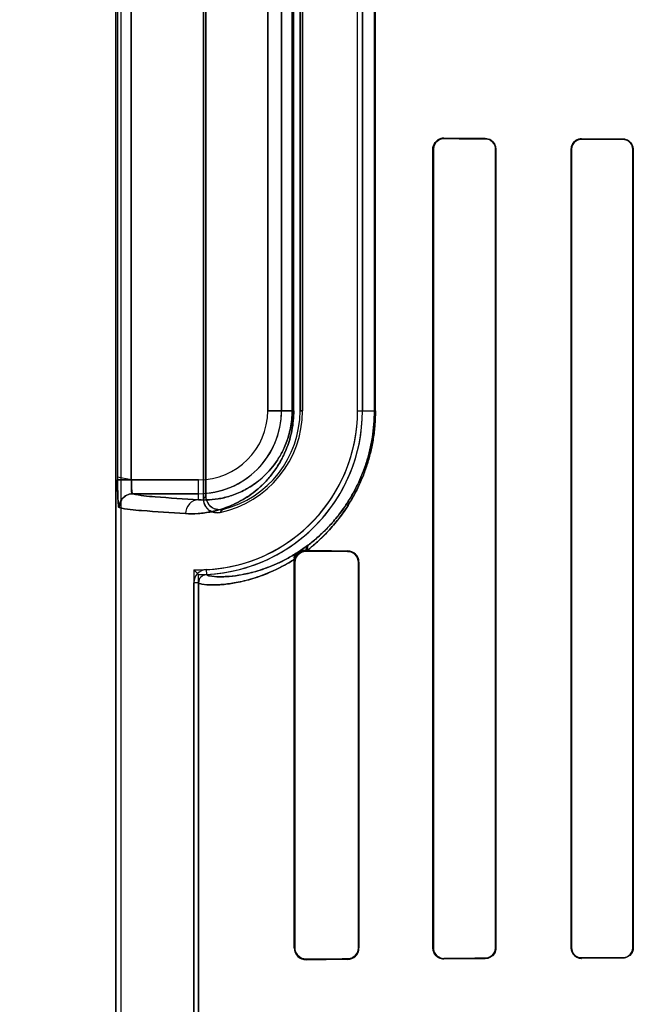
# Model space of a CAD drawing. Header units: millimetres. Extents: x 0 to 297, y 0 to 210.
# Tile 135 of 256: x 55.989 to 56.148, y 158.271 to 158.521. Entities that reach past the tile are written whole.
import ezdxf

# ---------------------------------------------------------------- set-up
doc = ezdxf.new("R2010")
doc.units = ezdxf.units.MM
doc.header["$LTSCALE"] = 16.335
doc.layers.get('0').update_dxf_attribs({"linetype": 'CONTINUOUS'})
for name, color, linetype in [('AXES_REF', 7, 'CONTINUOUS'), ('INTFCLR_1', 7, 'CONTINUOUS'), ('INTFCLR_72935', 7, 'CONTINUOUS')]:
    doc.layers.add(name, color=color, linetype=linetype)

msp = doc.modelspace()

# ---------------------------------------------------------------- linework, layer by layer
at = {"color": 7, "linetype": 'Continuous'}
for radius in [6.787079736, 6.7865, 6.743039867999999]:
    msp.add_circle((57.4637311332, 154.7114782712), radius, dxfattribs=at)
for radius, start, end in [(6.72, 278.2771290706, 261.7228709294), (6.874, 143.2753922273, 36.7246077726)]:
    msp.add_arc((57.4637311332, 154.7114782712), radius, start, end, dxfattribs=at)
at = {"layer": 'AXES_REF', "color": 9, "linetype": 'Continuous'}
for radius in [6.191158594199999, 4.150003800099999]:
    msp.add_circle((57.4637311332, 154.7114782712), radius, dxfattribs=at)
at = {"layer": 'AXES_REF', "color": 7, "linetype": 'Continuous'}
msp.add_arc((57.4637311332, 154.7114782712), 6.874, 143.2753924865, 270, dxfattribs=at)
at = {"layer": 'INTFCLR_1', "color": 6, "linetype": 'Continuous'}
for p, q in [((56.013449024, 159.0304683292), (56.013449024, 157.1614683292)), ((56.0146833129, 159.0304801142), (56.0146833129, 157.1614683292)), ((56.0356833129, 158.6118924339), (56.0356833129, 158.3990442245)), ((56.0362957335, 158.399812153), (56.0362957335, 158.6111245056)), ((56.060238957, 158.5894683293), (56.060238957, 158.4214683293)), ((56.0608513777, 158.4214683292), (56.0608513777, 158.5894683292)), ((56.07485137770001, 158.4214683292), (56.07485137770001, 158.5894683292)), ((56.0760856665, 158.5894683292), (56.0760856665, 158.4214683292)), ((56.0939829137, 158.2849683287), (56.0939829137, 158.4879683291)), ((56.0941098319, 158.2849683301), (56.0941098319, 158.4879683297)), ((56.1098943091, 158.4879683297), (56.1098943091, 158.2849683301)), ((56.1100090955, 158.4879683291), (56.1100090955, 158.2849683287)), ((56.1291417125, 158.2849683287), (56.1291417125, 158.4879683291)), ((56.1292477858, 158.2849683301), (56.1292477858, 158.4879683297)), ((56.14477277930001, 158.4879683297), (56.14477277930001, 158.2849683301)), ((56.1448722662, 158.4879683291), (56.1448722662, 158.2849683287)), ((56.062016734, 158.3859825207), (56.0617854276, 158.3859844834)), ((56.0587425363, 158.3829683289), (56.0588456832, 158.383750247)), ((56.0587425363, 158.2849683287), (56.0587425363, 158.3829683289)), ((56.0589199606, 158.2849683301), (56.0589199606, 158.3829683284)), ((56.0750550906, 158.3829683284), (56.0750550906, 158.2849683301)), ((56.075200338, 158.3829683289), (56.075200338, 158.2849683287)), ((56.0332147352, 157.534154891), (56.0332147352, 158.3777818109)), ((56.034449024, 158.3777818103), (56.034449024, 157.5341548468))]:
    msp.add_line(p, q, dxfattribs=at)
at = {"layer": 'INTFCLR_1', "color": 9, "linetype": 'Continuous'}
for p, q in [((56.0138531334, 158.6070288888), (56.0138531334, 158.4039077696)), ((56.01734947, 158.4039077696), (56.01734947, 158.6070288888)), ((56.0520095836, 158.4214683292), (56.0520095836, 158.5894683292)), ((56.0555090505, 158.5894683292), (56.0555090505, 158.4214683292)), ((56.0582182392, 158.5894683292), (56.0582182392, 158.4214683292)), ((56.0586272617, 158.4214683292), (56.0586272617, 158.5894683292)), ((56.0791317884, 158.5894683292), (56.0791317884, 158.4214683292)), ((56.0793899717, 158.4214683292), (56.0793899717, 158.5894683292)), ((56.0967854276, 158.4907561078), (56.0967854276, 158.490631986)), ((56.1072854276, 158.4905876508), (56.1072854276, 158.4907045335)), ((56.1317854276, 158.4906019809), (56.1317854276, 158.4904973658)), ((56.1422854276, 158.4904633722), (56.1422854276, 158.4905640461)), ((56.0941098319, 158.4879683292), (56.0939829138, 158.4879683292)), ((56.1100090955, 158.4879683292), (56.1098943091, 158.4879683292)), ((56.1292477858, 158.4879683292), (56.1291417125, 158.4879683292)), ((56.1448722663, 158.4879683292), (56.1447727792, 158.4879683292)), ((56.0520095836, 158.4214683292), (56.0586272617, 158.4214683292)), ((56.060238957, 158.4214683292), (56.0608513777, 158.4214683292)), ((56.07485137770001, 158.4214683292), (56.0793899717, 158.4214683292)), ((56.01734947, 158.4039077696), (56.034449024, 158.4039077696)), ((56.034449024, 158.3988371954), (56.034449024, 158.4039077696)), ((56.034449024, 158.4004083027), (56.01772647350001, 158.4004083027)), ((56.0617854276, 158.3859844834), (56.0617854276, 158.3858153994)), ((56.0722854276, 158.3857532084), (56.0722854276, 158.3859033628)), ((56.0589199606, 158.3829683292), (56.0587425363, 158.3829683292)), ((56.075200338, 158.3829683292), (56.0750550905, 158.3829683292)), ((56.0363888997, 158.3811125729), (56.0364481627, 158.3798797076)), ((56.034449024, 158.3777819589), (56.0332147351, 158.3777819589)), ((56.0587425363, 158.2849683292), (56.0589199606, 158.2849683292)), ((56.0750550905, 158.2849683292), (56.075200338, 158.2849683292)), ((56.0939829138, 158.2849683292), (56.0941098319, 158.2849683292)), ((56.1098943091, 158.2849683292), (56.1100090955, 158.2849683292)), ((56.1291417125, 158.2849683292), (56.1292477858, 158.2849683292)), ((56.1447727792, 158.2849683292), (56.1448722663, 158.2849683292)), ((56.0617854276, 158.282121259), (56.0617854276, 158.281952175)), ((56.0722854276, 158.2820332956), (56.0722854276, 158.2821834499)), ((56.0967854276, 158.2823046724), (56.0967854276, 158.2821805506)), ((56.1072854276, 158.2822321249), (56.1072854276, 158.2823490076)), ((56.1317854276, 158.2824392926), (56.1317854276, 158.2823346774)), ((56.1422854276, 158.2823726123), (56.1422854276, 158.2824732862))]:
    msp.add_line(p, q, dxfattribs=at)
at = {"layer": 'INTFCLR_1', "color": 7, "linetype": 'Continuous'}
for p, q in [((56.01734947, 158.4039077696), (56.0138516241, 158.4045840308)), ((56.0138531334, 158.4039077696), (56.01734947, 158.4039077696)), ((56.0623883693, 158.3874217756), (56.0594678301, 158.3853871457)), ((56.0617854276, 158.3859844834), (56.0609904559, 158.385884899))]:
    msp.add_line(p, q, dxfattribs=at)
for points in [[(56.0609288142, 158.3856891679), (56.0610130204, 158.3857136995), (56.0610998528, 158.3857360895), (56.0611892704, 158.3857561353), (56.06128088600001, 158.3857735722), (56.0613749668, 158.3857882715), (56.06147245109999, 158.3858001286), (56.0615735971, 158.3858088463), (56.0616779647, 158.3858140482), (56.0617854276, 158.3858153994)], [(56.0617854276, 158.282121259), (56.06167803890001, 158.2821226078), (56.0615736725, 158.2821278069), (56.0614724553, 158.2821365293), (56.0613747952, 158.2821484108), (56.0612804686, 158.2821631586), (56.0611886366, 158.2821806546), (56.0610990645, 158.2822007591), (56.0610121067, 158.2822232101), (56.06092780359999, 158.2822478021)], [(56.130913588, 158.2824796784), (56.1310032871, 158.2824504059), (56.1310949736, 158.282424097), (56.13118855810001, 158.2824008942), (56.1312838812, 158.2823809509), (56.1313808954, 158.2823643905), (56.1314796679, 158.2823513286), (56.1315801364, 158.282341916), (56.131682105, 158.2823363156), (56.1317854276, 158.2823346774)]]:
    msp.add_lwpolyline(points, dxfattribs=at)
at = {"layer": 'INTFCLR_1', "color": 9, "linetype": 'Continuous'}
for centre, radius, start, end in [((56.034449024, 158.4214683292), 0.0210600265, 269.9999999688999, 360), ((56.034449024, 158.4214683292), 0.0175605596, 270.0000000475, 359.9999997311), ((55.9907796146, 158.4354829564), 0.0578283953, 320.9411467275, 321.9143403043), ((55.9905576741, 158.4415692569), 0.0674070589, 317.0401802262, 317.955947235), ((56.0203506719, 158.4422050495), 0.0690534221, 307.5006664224, 307.7387575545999)]:
    msp.add_arc(centre, radius, start, end, dxfattribs=at)
at = {"layer": 'INTFCLR_1', "color": 6, "linetype": 'Continuous'}
for centre, radius, start, end in [((56.034449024, 158.4214683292), 0.0404023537, 272.7519890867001, 359.9999983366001), ((56.034449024, 158.4214683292), 0.0416366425, 272.7520534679, 360), ((56.034449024, 158.4214683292), 0.0264023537, 281.8889179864, 359.9999974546), ((56.034449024, 158.4214683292), 0.025789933, 283.8352360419, 2.365e-07), ((56.0722649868, 158.3829680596), 0.002935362, 0.005255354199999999, 89.60101138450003), ((56.0365492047, 158.3777819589), 0.0033344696, 92.75634395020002, 180.0000206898), ((56.0365492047, 158.3777819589), 0.0021001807, 92.75634638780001, 180), ((56.0617592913, 158.2849688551), 0.0030167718, 180.0099971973, 270.4963931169), ((56.0722649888, 158.2849685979), 0.0029353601, 270.3989490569, 359.9947460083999)]:
    msp.add_arc(centre, radius, start, end, dxfattribs=at)
for centre, major_axis, ratio, start_param, end_param in [((56.3995354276, 158.4914683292), (0.3650864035, 0), 0.0034906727, -2.5485709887, -2.4989177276), ((56.3995354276, 158.4914683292), (0.3860864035, 0), 0.0034906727, -2.4721230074, -2.4294368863), ((56.3995354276, 158.4914683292), (0.3650864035, 0), 0.0034906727, -2.3940887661, -2.3526946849), ((56.3995354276, 158.4914683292), (0.3860864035, 0), 0.0034906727, -2.3371288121, -2.3000343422), ((56.3995354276, 158.3864683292), (0.3860864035, 0), 0.0034906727, -2.6358278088, -2.5822577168), ((56.3995354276, 158.3864683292), (0.3650864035, 0), 0.0034906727, -2.7504916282, -2.682292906), ((56.3995354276, 158.2814683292), (0.3860864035, 0), 0.0034906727, 2.5822577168, 2.6358278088), ((56.3995354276, 158.2814683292), (0.3650864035, 0), 0.0034906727, 2.682292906, 2.752156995), ((56.3995354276, 158.2814683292), (0.3860864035, 0), 0.0034906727, 2.4294368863, 2.4721230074), ((56.3995354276, 158.2814683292), (0.3650864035, 0), 0.0034906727, 2.4989177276, 2.5485709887), ((56.3995354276, 158.2814683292), (0.3860864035, 0), 0.0034906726, 2.3000343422, 2.3371288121), ((56.3995354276, 158.2814683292), (0.3650864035, 0), 0.0034906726, 2.3526946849, 2.3940887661)]:
    msp.add_ellipse(centre, major_axis=major_axis, ratio=ratio, start_param=start_param, end_param=end_param, dxfattribs=at)
for points, knots in [([(56.0939829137, 158.4879683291), (56.0939829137, 158.4884500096), (56.0943342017, 158.4898884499), (56.0958525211, 158.490760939), (56.0967854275, 158.4907561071)], [0, 0, 0, 0, 0.3405065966, 1, 1, 1, 1]), ([(56.0941098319, 158.4879683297), (56.0941098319, 158.488455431), (56.0944714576, 158.4898354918), (56.0959188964, 158.4906358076), (56.0967854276, 158.4906319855)], [0, 0, 0, 0, 0.3598452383, 1, 1, 1, 1]), ([(56.1072854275, 158.490704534), (56.1077899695, 158.4907021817), (56.109199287, 158.4903214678), (56.1100090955, 158.4888474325), (56.1100090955, 158.4879683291)], [0, 0, 0, 0, 0.3646494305, 1, 1, 1, 1]), ([(56.1072854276, 158.490587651), (56.10774995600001, 158.4905857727), (56.1090955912, 158.4902400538), (56.1098943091, 158.4888270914), (56.1098943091, 158.4879683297)], [0, 0, 0, 0, 0.3510423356, 1, 1, 1, 1]), ([(56.1291417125, 158.4879683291), (56.1291417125, 158.4884722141), (56.129521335, 158.4898413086), (56.1309494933, 158.4906051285), (56.1317854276, 158.4906019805)], [0, 0, 0, 0, 0.3760826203, 1, 1, 1, 1]), ([(56.1292477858, 158.4879683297), (56.1292477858, 158.4884740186), (56.12963404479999, 158.489793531), (56.1310030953, 158.4904999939), (56.1317854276, 158.4904973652)], [0, 0, 0, 0, 0.3926077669, 1, 1, 1, 1]), ([(56.1422854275, 158.4905640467), (56.1428049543, 158.4905622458), (56.1441519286, 158.4901607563), (56.1448722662, 158.4887654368), (56.1448722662, 158.4879683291)], [0, 0, 0, 0, 0.3945884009, 1, 1, 1, 1]), ([(56.1422854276, 158.4904633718), (56.1428040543, 158.4904617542), (56.14410362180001, 158.4900568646), (56.14477277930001, 158.4887168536), (56.14477277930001, 158.4879683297)], [0, 0, 0, 0, 0.4092869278, 1, 1, 1, 1]), ([(56.01772647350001, 158.4004083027), (56.0172493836, 158.4004730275), (56.0175396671, 158.4023083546), (56.0173451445, 158.4032104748), (56.01734947, 158.4039077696)], [0, 0, 0, 0, 0.4084435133, 1, 1, 1, 1]), ([(56.0142335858, 158.3969088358), (56.0142343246, 158.397574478), (56.0145863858, 158.3987463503), (56.0158911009, 158.4000540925), (56.0170618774, 158.4004075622), (56.01772647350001, 158.4004083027)], [0, 0, 0, 0, 0.3682330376, 0.6323456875, 1, 1, 1, 1]), ([(56.0356833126, 158.3990442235), (56.0356833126, 158.3984839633), (56.0359650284, 158.3973454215), (56.03735233, 158.3957670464), (56.0389963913, 158.3954445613), (56.03988830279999, 158.3956323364)], [0, 0, 0, 0, 0.2757362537, 0.5514164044, 1, 1, 1, 1]), ([(56.0406161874, 158.3964266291), (56.0400612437, 158.3962899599), (56.0388672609, 158.3962966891), (56.03697916, 158.3973087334), (56.0362957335, 158.3988813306), (56.0362957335, 158.399812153)], [0, 0, 0, 0, 0.2761837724, 0.5501894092, 1, 1, 1, 1]), ([(56.0722854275, 158.3857532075), (56.0728269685, 158.3857501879), (56.0742664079, 158.3853336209), (56.0750550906, 158.3838366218), (56.0750550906, 158.3829683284)], [0, 0, 0, 0, 0.3841203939, 1, 1, 1, 1]), ([(56.0750550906, 158.2849683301), (56.0750550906, 158.2844925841), (56.07471075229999, 158.2830658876), (56.07321359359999, 158.2821886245), (56.0722854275, 158.2821834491)], [0, 0, 0, 0, 0.338868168, 1, 1, 1, 1]), ([(56.0967854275, 158.2821805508), (56.0962457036, 158.2821777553), (56.0947917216, 158.2825785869), (56.0939829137, 158.2840881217), (56.0939829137, 158.2849683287)], [0, 0, 0, 0, 0.3801089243, 1, 1, 1, 1]), ([(56.0941098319, 158.2849683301), (56.0941098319, 158.284481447), (56.0944712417, 158.2831014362), (56.0959186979, 158.2823008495), (56.0967854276, 158.2823046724)], [0, 0, 0, 0, 0.3596893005, 1, 1, 1, 1]), ([(56.1098943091, 158.2849683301), (56.1098943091, 158.2844735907), (56.1095243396, 158.2831196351), (56.1081166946, 158.2823523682), (56.1072854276, 158.282349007)], [0, 0, 0, 0, 0.3731029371, 1, 1, 1, 1]), ([(56.1100090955, 158.2849683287), (56.1100090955, 158.2844719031), (56.1096427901, 158.2830626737), (56.1081719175, 158.2822362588), (56.1072854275, 158.2822321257)], [0, 0, 0, 0, 0.3589677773, 1, 1, 1, 1]), ([(56.1317854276, 158.2824392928), (56.1312781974, 158.2824375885), (56.1299576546, 158.2828220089), (56.1292477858, 158.2841875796), (56.1292477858, 158.2849683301)], [0, 0, 0, 0, 0.3938195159, 1, 1, 1, 1]), ([(56.1448722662, 158.2849683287), (56.1448722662, 158.2844503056), (56.144477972, 158.2831016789), (56.1430840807, 158.2823753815), (56.1422854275, 158.2823726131)], [0, 0, 0, 0, 0.3934309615, 1, 1, 1, 1]), ([(56.14477277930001, 158.2849683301), (56.14477277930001, 158.2844587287), (56.1443803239, 158.2831604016), (56.1430422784, 158.2824756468), (56.1422854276, 158.2824732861)], [0, 0, 0, 0, 0.4023838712, 1, 1, 1, 1])]:
    msp.add_open_spline(points, degree=3, knots=knots, dxfattribs=at)
at = {"layer": 'INTFCLR_1', "color": 9, "linetype": 'Continuous'}
for points, knots in [([(56.0586272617, 158.4214683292), (56.0586272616, 158.4206190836), (56.058545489, 158.4189430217), (56.0581906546, 158.4165120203), (56.0576415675, 158.4142385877), (56.0569443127, 158.4121597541), (56.0561390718, 158.4102791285), (56.0552584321, 158.4085865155), (56.05432425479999, 158.4070627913), (56.0530668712, 158.4052866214), (56.05143645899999, 158.4033762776), (56.0493912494, 158.4014597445), (56.0473494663, 158.3999034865), (56.044752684, 158.3982842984), (56.0415819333, 158.3968253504), (56.0384156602, 158.3959266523), (56.0360208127, 158.3955176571), (56.0338083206, 158.3952909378), (56.0321717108, 158.3952790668), (56.0311091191, 158.3953377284)], [0, 0, 0, 0, 0.0600375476, 0.1184073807, 0.1734336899, 0.2251567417, 0.2732358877, 0.317912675, 0.3599266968, 0.3994875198, 0.4716710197, 0.5370331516, 0.5972817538, 0.6528632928, 0.7531314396, 0.8428522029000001, 0.8846845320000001, 0.924765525, 1, 1, 1, 1]), ([(56.0582182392, 158.4214683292), (56.0582182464, 158.4207280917), (56.0581472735, 158.4192672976), (56.0578393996, 158.4171488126), (56.0573629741, 158.4151680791), (56.0567582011, 158.4133576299), (56.0560597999, 158.4117203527), (56.0552960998, 158.4102472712), (56.0544861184, 158.4089218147), (56.05339650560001, 158.40737836), (56.0519843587, 158.40572), (56.0502136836, 158.404058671), (56.04844672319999, 158.4027122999), (56.0462028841, 158.4013157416), (56.04346500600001, 158.4000631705), (56.0407336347, 158.3992998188), (56.03867047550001, 158.3989595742), (56.0367676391, 158.398777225), (56.0353612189, 158.398778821), (56.034449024, 158.3988371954)], [0, 0, 0, 0, 0.0604339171, 0.1191792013, 0.1745255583, 0.2265330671, 0.274833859, 0.3197007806, 0.3618819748, 0.401549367, 0.4738586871, 0.539260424, 0.5994174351, 0.6549168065, 0.7547846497, 0.8440250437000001, 0.8855731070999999, 0.9253749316, 1, 1, 1, 1]), ([(56.0793899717, 158.4214683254), (56.0793899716, 158.4202778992), (56.0792964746, 158.4179211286), (56.0789509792, 158.4150110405), (56.0785493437, 158.4127532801), (56.0780837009, 158.4106066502), (56.0775167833, 158.4085402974), (56.07685932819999, 158.4065605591), (56.0761760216, 158.4047147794), (56.0749237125, 158.4017771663), (56.0732659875, 158.3986908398), (56.0714617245, 158.3959252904), (56.06971524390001, 158.3935316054), (56.0678966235, 158.3913847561), (56.0660354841, 158.3894727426), (56.0642793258, 158.387816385), (56.0629246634, 158.3866834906), (56.0620167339, 158.3859825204)], [0, 0, 0, 0, 0.0873056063, 0.1727704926, 0.2147018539, 0.2554518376, 0.3338358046, 0.3716889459, 0.4084198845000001, 0.4781551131, 0.6057604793, 0.6646683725, 0.7202366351, 0.8229940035, 0.8706560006, 0.9158765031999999, 1, 1, 1, 1]), ([(56.0791317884, 158.4214683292), (56.0791317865, 158.4203313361), (56.0790428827, 158.4180804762), (56.0787143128, 158.4153011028), (56.0783323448, 158.4131447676), (56.0778895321, 158.4110947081), (56.0773504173, 158.4091213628), (56.0767251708, 158.4072308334), (56.0760754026, 158.4054684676), (56.07488498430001, 158.4026644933), (56.0733087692, 158.3997182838), (56.07159325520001, 158.3970786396), (56.0699329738, 158.3947947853), (56.0682043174, 158.3927468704), (56.06643497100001, 158.3909233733), (56.0647662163, 158.3893445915), (56.0634785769, 158.3882649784), (56.0626156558, 158.3875969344)], [0, 0, 0, 0, 0.08743937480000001, 0.173026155, 0.215012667, 0.255815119, 0.3342907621, 0.3721744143, 0.4089270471, 0.4787142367, 0.6063083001, 0.6652060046, 0.7207267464, 0.8233730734, 0.8709444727, 0.916075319, 1, 1, 1, 1]), ([(56.01772647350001, 158.4004083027), (56.0195639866, 158.3999059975), (56.0251948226, 158.3994777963), (56.0307579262, 158.3990428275), (56.034449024, 158.3988371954)], [0, 0, 0, 0, 0.3400599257, 1, 1, 1, 1]), ([(56.034449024, 158.3988371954), (56.0335918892, 158.3988325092), (56.0317935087, 158.3980409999), (56.0311135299, 158.3962234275), (56.0311091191, 158.3953377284)], [0, 0, 0, 0, 0.4918058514, 1, 1, 1, 1]), ([(56.0311091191, 158.3953377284), (56.0273843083, 158.3955433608), (56.0217701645, 158.3959785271), (56.0160887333, 158.3964062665), (56.0142335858, 158.3969088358)], [0, 0, 0, 0, 0.6599704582, 1, 1, 1, 1]), ([(56.0596026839, 158.3854713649), (56.0587044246, 158.3848950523), (56.0573557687, 158.384102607), (56.0555421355, 158.3831731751), (56.0531373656, 158.3820462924), (56.0504258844, 158.3810322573), (56.0474634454, 158.3802323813), (56.0450295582, 158.3797159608), (56.0428303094, 158.3794161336), (56.04087989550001, 158.3792986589), (56.0392412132, 158.3792734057), (56.0377899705, 158.3793735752), (56.036770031, 158.3795881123), (56.0364531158, 158.3797838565), (56.03644820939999, 158.3798797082)], [0, 0, 0, 0, 0.130770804, 0.1914090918, 0.2496655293, 0.4561549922, 0.5448935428, 0.6255160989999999, 0.7608716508, 0.8165127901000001, 0.864517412, 0.9627468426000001, 0.9882397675, 1, 1, 1, 1]), ([(56.0588456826, 158.3837502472), (56.05790105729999, 158.3831458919), (56.0564808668, 158.3823124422), (56.0545722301, 158.3813340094), (56.0520390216, 158.3801474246), (56.0491825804, 158.3790778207), (56.0460632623, 158.3782289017), (56.0434972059, 158.3776798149), (56.0411809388, 158.3773562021), (56.0391228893, 158.3772225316), (56.0373977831, 158.3771861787), (56.0358538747, 158.377281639), (56.0347999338, 158.3774894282), (56.0344490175, 158.3776836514), (56.0344490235, 158.3777818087)], [0, 0, 0, 0, 0.130462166, 0.1913210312, 0.2494780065, 0.4558725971, 0.5449672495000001, 0.6254336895, 0.7609998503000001, 0.8167733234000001, 0.8648542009, 0.96310843, 0.9885806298, 1, 1, 1, 1])]:
    msp.add_open_spline(points, degree=3, knots=knots, dxfattribs=at)
at = {"layer": 'INTFCLR_1', "color": 7, "linetype": 'Continuous'}
for points, knots in [([(56.0138516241, 158.4045840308), (56.0138496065, 158.4041332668), (56.0138546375, 158.4030237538), (56.01386928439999, 158.4015152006), (56.01390299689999, 158.4001006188), (56.01395768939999, 158.3988531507), (56.0140040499, 158.3978005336), (56.0141280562, 158.3971699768), (56.0141769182, 158.3969241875), (56.0142335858, 158.3969088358)], [0, 0, 0, 0, 0.1753970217, 0.4315905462, 0.5876692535, 0.7243269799, 0.9227195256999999, 0.9771554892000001, 1, 1, 1, 1]), ([(56.0142335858, 158.3969088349), (56.0140891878, 158.397492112), (56.01394897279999, 158.3985794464), (56.0139004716, 158.4002750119), (56.0138594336, 158.4020185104), (56.0138531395, 158.4032619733), (56.0138531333, 158.4039077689)], [0, 0, 0, 0, 0.2545293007, 0.4687274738, 0.7240376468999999, 1, 1, 1, 1]), ([(56.0587371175, 158.3834222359), (56.05876474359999, 158.383636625), (56.0591003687, 158.3845058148), (56.0600468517, 158.3857041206), (56.0612886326, 158.3859887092), (56.0617854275, 158.3859844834)], [0, 0, 0, 0, 0.1523045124, 0.6499525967, 1, 1, 1, 1]), ([(56.0589199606, 158.3829683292), (56.058919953, 158.3834523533), (56.0592237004, 158.3846547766), (56.0602591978, 158.385482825), (56.0609288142, 158.3856891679)], [0, 0, 0, 0, 0.4085584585, 1, 1, 1, 1]), ([(56.0589199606, 158.3829683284), (56.0589201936, 158.3834549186), (56.0592737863, 158.3849267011), (56.0608269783, 158.3858091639), (56.0617854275, 158.3858153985)], [0, 0, 0, 0, 0.3367267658, 1, 1, 1, 1]), ([(56.0617854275, 158.2821212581), (56.0612110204, 158.2821257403), (56.05972047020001, 158.2825431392), (56.0589165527, 158.2840899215), (56.0589199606, 158.2849683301)], [0, 0, 0, 0, 0.3953805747, 1, 1, 1, 1]), ([(56.06092780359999, 158.2822478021), (56.06042297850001, 158.2824035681), (56.0593676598, 158.2830834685), (56.05891992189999, 158.2843108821), (56.0589199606, 158.2849683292)], [0, 0, 0, 0, 0.4455465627, 1, 1, 1, 1]), ([(56.1317854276, 158.2823346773), (56.1312463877, 158.2823382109), (56.1298700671, 158.282739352), (56.1291361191, 158.2841650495), (56.1291417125, 158.2849683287)], [0, 0, 0, 0, 0.4015729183, 1, 1, 1, 1])]:
    msp.add_open_spline(points, degree=3, knots=knots, dxfattribs=at)
at = {"layer": 'INTFCLR_1', "color": 9, "linetype": 'Continuous'}
for points in [[(56.0617854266, 158.3859844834), (56.0617660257, 158.3865036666), (56.0619899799, 158.3870882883), (56.062388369, 158.3874217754)], [(56.0620167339, 158.3859825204), (56.0619523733, 158.386552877), (56.0621776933, 158.3872259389), (56.0626156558, 158.3875969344)]]:
    msp.add_open_spline(points, degree=3, dxfattribs=at)
at = {"layer": 'INTFCLR_1', "color": 7, "linetype": 'Continuous'}
for points in [[(56.0594678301, 158.3853871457), (56.0588974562, 158.3849834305), (56.0586050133, 158.3841084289), (56.0587371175, 158.3834222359)], [(56.0588456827, 158.3837502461), (56.0587937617, 158.3843748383), (56.0590918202, 158.3851082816), (56.0596026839, 158.3854713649)]]:
    msp.add_open_spline(points, degree=3, dxfattribs=at)
at = {"layer": 'INTFCLR_72935', "color": 6, "linetype": 'Continuous'}
for p, q in [((56.013449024, 157.1614683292), (56.013449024, 159.0304683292)), ((56.014683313, 159.0304918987), (56.014683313, 157.1614683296)), ((56.0356833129, 158.3990442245), (56.0356833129, 158.6118924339)), ((56.0362957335, 158.6111245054), (56.0362957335, 158.3998121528)), ((56.060238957, 158.4214683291), (56.060238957, 158.5894683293)), ((56.0608513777, 158.5894683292), (56.0608513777, 158.4214683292)), ((56.07485137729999, 158.421468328), (56.07485137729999, 158.58946833)), ((56.0760856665, 158.4214683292), (56.0760856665, 158.5894683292)), ((56.0939829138, 158.4879683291), (56.0939829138, 158.2849683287)), ((56.0941098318, 158.4879683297), (56.0941098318, 158.2849683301)), ((56.1098943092, 158.2849683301), (56.1098943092, 158.4879683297)), ((56.1100090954, 158.2849683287), (56.1100090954, 158.4879683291)), ((56.1291417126, 158.4879683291), (56.1291417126, 158.2849683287)), ((56.1292477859, 158.4879683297), (56.1292477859, 158.2849683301)), ((56.1447727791, 158.2849683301), (56.1447727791, 158.4879683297)), ((56.1448722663, 158.2849683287), (56.1448722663, 158.4879683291)), ((56.0617854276, 158.3859844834), (56.062016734, 158.3859825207)), ((56.0587425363, 158.3829683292), (56.0588456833, 158.3837502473)), ((56.0587425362, 158.3829683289), (56.0587425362, 158.2849683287)), ((56.0589199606, 158.3829683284), (56.0589199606, 158.2849683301)), ((56.0750550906, 158.2849683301), (56.0750550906, 158.3829683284)), ((56.075200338, 158.2849683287), (56.075200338, 158.3829683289)), ((56.0332147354, 158.3810848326), (56.0332147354, 157.5308518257)), ((56.034449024, 157.5321049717), (56.034449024, 158.3798316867))]:
    msp.add_line(p, q, dxfattribs=at)
at = {"layer": 'INTFCLR_72935', "color": 9, "linetype": 'Continuous'}
for p, q in [((56.0138531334, 158.6070288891), (56.0138531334, 158.4039077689)), ((56.01734947, 158.6070288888), (56.01734947, 158.4039077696)), ((56.0520095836, 158.5894683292), (56.0520095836, 158.4214683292)), ((56.0555090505, 158.4214683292), (56.0555090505, 158.5894683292)), ((56.0582182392, 158.4214683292), (56.0582182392, 158.5894683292)), ((56.0586272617, 158.4214683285), (56.0586272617, 158.5894683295)), ((56.0791317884, 158.4214683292), (56.0791317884, 158.5894683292)), ((56.0793899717, 158.4214683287), (56.0793899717, 158.5894683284)), ((56.0967854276, 158.490631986), (56.0967854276, 158.4907561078)), ((56.1072854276, 158.4907045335), (56.1072854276, 158.4905876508)), ((56.1317854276, 158.4904973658), (56.1317854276, 158.4906019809)), ((56.1422854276, 158.4905640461), (56.1422854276, 158.4904633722)), ((56.0939829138, 158.4879683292), (56.0941098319, 158.4879683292)), ((56.1098943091, 158.4879683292), (56.1100090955, 158.4879683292)), ((56.1291417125, 158.4879683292), (56.1292477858, 158.4879683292)), ((56.1447727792, 158.4879683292), (56.1448722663, 158.4879683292)), ((56.0586272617, 158.4214683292), (56.0520095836, 158.4214683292)), ((56.0608513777, 158.4214683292), (56.060238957, 158.4214683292)), ((56.07485137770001, 158.4214683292), (56.0793899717, 158.4214683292)), ((56.034449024, 158.4039077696), (56.0138531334, 158.4039077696)), ((56.034449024, 158.3988371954), (56.034449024, 158.4039077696)), ((56.01772647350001, 158.4004083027), (56.034449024, 158.4004083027)), ((56.0617854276, 158.3858153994), (56.0617854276, 158.3859844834)), ((56.0722854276, 158.3859033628), (56.0722854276, 158.3857532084)), ((56.0587425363, 158.3829683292), (56.0589199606, 158.3829683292)), ((56.0750550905, 158.3829683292), (56.075200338, 158.3829683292)), ((56.0589199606, 158.2849683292), (56.0587425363, 158.2849683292)), ((56.075200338, 158.2849683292), (56.0750550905, 158.2849683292)), ((56.0941098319, 158.2849683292), (56.0939829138, 158.2849683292)), ((56.1100090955, 158.2849683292), (56.1098943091, 158.2849683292)), ((56.1292477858, 158.2849683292), (56.1291417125, 158.2849683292)), ((56.1448722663, 158.2849683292), (56.1447727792, 158.2849683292)), ((56.0617854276, 158.281952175), (56.0617854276, 158.282121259)), ((56.0722854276, 158.2821834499), (56.0722854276, 158.2820332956)), ((56.0967854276, 158.2821805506), (56.0967854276, 158.2823046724)), ((56.1072854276, 158.2823490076), (56.1072854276, 158.2822321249)), ((56.1317854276, 158.2823346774), (56.1317854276, 158.2824392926)), ((56.1422854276, 158.2824732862), (56.1422854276, 158.2823726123))]:
    msp.add_line(p, q, dxfattribs=at)
at = {"layer": 'INTFCLR_72935', "color": 7, "linetype": 'Continuous'}
msp.add_line((56.05945332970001, 158.3853768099), (56.0623883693, 158.3874217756), dxfattribs=at)
for points in [[(56.0967854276, 158.490631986), (56.0966900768, 158.4906306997), (56.0965938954, 158.4906259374), (56.0964970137, 158.490617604), (56.0963988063, 158.4906055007), (56.0963001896, 158.4905895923), (56.0962035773, 158.4905702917), (56.0961098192, 158.4905479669), (56.09601824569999, 158.4905226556), (56.09592893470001, 158.4904945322)], [(56.130913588, 158.49045698), (56.1310032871, 158.4904862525), (56.1310949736, 158.4905125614), (56.13118855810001, 158.4905357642), (56.1312838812, 158.4905557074), (56.1313808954, 158.4905722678), (56.1314796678, 158.4905853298), (56.1315801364, 158.4905947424), (56.131682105, 158.4906003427), (56.1317854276, 158.4906019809)], [(56.0617854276, 158.3858153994), (56.06167803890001, 158.3858140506), (56.06157367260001, 158.3858088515), (56.0614724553, 158.3858001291), (56.0613747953, 158.3857882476), (56.0612804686, 158.3857734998), (56.0611886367, 158.3857560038), (56.0610990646, 158.3857358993), (56.0610121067, 158.3857134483), (56.06092780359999, 158.3856888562)], [(56.0609288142, 158.2822474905), (56.0610130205, 158.2822229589), (56.0610998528, 158.2822005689), (56.0611892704, 158.282180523), (56.06128088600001, 158.2821630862), (56.0613749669, 158.2821483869), (56.0614724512, 158.2821365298), (56.0615735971, 158.2821278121), (56.0616779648, 158.2821226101), (56.0617854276, 158.282121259)], [(56.0959325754, 158.2824409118), (56.096020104, 158.2824134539), (56.0961096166, 158.2823887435), (56.0962010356, 158.2823669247), (56.0962942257, 158.2823481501), (56.0963891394, 158.2823325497), (56.0964858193, 158.2823202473), (56.0965842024, 158.2823113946), (56.09668411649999, 158.2823061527), (56.0967854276, 158.2823046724)]]:
    msp.add_lwpolyline(points, dxfattribs=at)
at = {"layer": 'INTFCLR_72935', "color": 6, "linetype": 'Continuous'}
for centre, radius, start, end in [((56.034449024, 158.4214683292), 0.0404023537, 268.2493463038, 359.9999983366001), ((56.034449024, 158.4214683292), 0.0416366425, 270, 359.9999999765), ((56.034449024, 158.4214683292), 0.0264023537, 281.8889179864, 359.9999974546), ((56.034449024, 158.4214683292), 0.025789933, 283.835236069, 359.9999998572), ((56.0722649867, 158.3829680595), 0.0029353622, 0.005257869, 89.60100869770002), ((56.11585796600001, 158.4612500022), 0.1151362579, 224.1279839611, 225.0032982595), ((56.0617592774, 158.2849688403), 0.0030167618, 180.0097166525, 270.4966600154), ((56.0722649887, 158.284968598), 0.0029353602, 270.398951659, 359.9947434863)]:
    msp.add_arc(centre, radius, start, end, dxfattribs=at)
at = {"layer": 'INTFCLR_72935', "color": 9, "linetype": 'Continuous'}
for centre, radius, start, end in [((56.034449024, 158.4214683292), 0.0210600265, 270.000000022, 359.9999999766), ((56.034449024, 158.4214683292), 0.0175605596, 270.0000000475, 359.9999997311), ((55.9907796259, 158.435482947), 0.05782838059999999, 320.9411468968, 321.9143407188), ((55.990557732, 158.4415692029), 0.0674069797, 317.0401802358, 317.9559483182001), ((56.02035076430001, 158.4422049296), 0.0690532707, 307.5006662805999, 307.7387576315)]:
    msp.add_arc(centre, radius, start, end, dxfattribs=at)
at = {"layer": 'INTFCLR_72935', "color": 6, "linetype": 'Continuous'}
for centre, major_axis, ratio, start_param, end_param in [((56.3995354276, 158.4914683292), (0.3650864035, 0), 0.0034906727, -2.5485709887, -2.4989177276), ((56.3995354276, 158.4914683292), (0.3860864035, 0), 0.0034906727, -2.4721230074, -2.4294368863), ((56.3995354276, 158.4914683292), (0.3650864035, 0), 0.0034906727, -2.3940887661, -2.3526946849), ((56.3995354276, 158.4914683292), (0.3860864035, 0), 0.0034906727, -2.3371288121, -2.3000343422), ((56.3995354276, 158.3864683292), (0.3860864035, 0), 0.0034906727, -2.6358278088, -2.5822577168), ((56.3995354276, 158.3864683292), (0.3650864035, 0), 0.0034906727, -2.7504916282, -2.682292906), ((56.3995354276, 158.2814683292), (0.3860864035, 0), 0.0034906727, 2.5822577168, 2.6358278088), ((56.3995354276, 158.2814683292), (0.3650864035, 0), 0.0034906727, 2.682292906, 2.752156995), ((56.3995354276, 158.2814683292), (0.3860864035, 0), 0.0034906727, 2.4294368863, 2.4721230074), ((56.3995354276, 158.2814683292), (0.3650864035, 0), 0.0034906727, 2.4989177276, 2.5485709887), ((56.3995354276, 158.2814683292), (0.3860864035, 0), 0.0034906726, 2.3000343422, 2.3371288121), ((56.3995354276, 158.2814683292), (0.3650864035, 0), 0.0034906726, 2.3526946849, 2.3940887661)]:
    msp.add_ellipse(centre, major_axis=major_axis, ratio=ratio, start_param=start_param, end_param=end_param, dxfattribs=at)
for points, knots in [([(56.0967854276, 158.4907561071), (56.0962457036, 158.4907589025), (56.0947917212, 158.4903580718), (56.0939829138, 158.4888485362), (56.0939829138, 158.4879683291)], [0, 0, 0, 0, 0.3801089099, 1, 1, 1, 1]), ([(56.1072854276, 158.490704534), (56.1078006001, 158.4907021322), (56.1092122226, 158.490310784), (56.1100090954, 158.4888376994), (56.1100090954, 158.4879683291)], [0, 0, 0, 0, 0.3720910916, 1, 1, 1, 1]), ([(56.1098943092, 158.4879683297), (56.1098943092, 158.488463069), (56.1095243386, 158.489817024), (56.1081166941, 158.4905842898), (56.1072854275, 158.490587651)], [0, 0, 0, 0, 0.3731029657, 1, 1, 1, 1]), ([(56.1317854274, 158.4904973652), (56.1312718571, 158.4904990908), (56.129949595, 158.4901086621), (56.1292477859, 158.4887432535), (56.1292477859, 158.4879683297)], [0, 0, 0, 0, 0.3985831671, 1, 1, 1, 1]), ([(56.1447727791, 158.4879683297), (56.1447727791, 158.4884752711), (56.1443838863, 158.489773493), (56.1430448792, 158.490461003), (56.1422854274, 158.4904633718)], [0, 0, 0, 0, 0.4003021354, 1, 1, 1, 1]), ([(56.1422854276, 158.4905640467), (56.1428132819, 158.4905622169), (56.14416234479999, 158.4901526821), (56.1448722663, 158.4887577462), (56.1448722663, 158.4879683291)], [0, 0, 0, 0, 0.4007193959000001, 1, 1, 1, 1]), ([(56.03988830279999, 158.3956323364), (56.0393400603, 158.3955169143), (56.0381679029, 158.3955580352), (56.0363375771, 158.3965904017), (56.0356833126, 158.3981327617), (56.0356833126, 158.3990442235)], [0, 0, 0, 0, 0.2757365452, 0.5514172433, 1, 1, 1, 1]), ([(56.0362957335, 158.3998121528), (56.0362957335, 158.3992406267), (56.0365877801, 158.3980828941), (56.0380219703, 158.3964915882), (56.039712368, 158.3962040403), (56.0406161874, 158.3964266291)], [0, 0, 0, 0, 0.2761842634, 0.5501881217, 1, 1, 1, 1]), ([(56.0750550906, 158.3829683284), (56.0750550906, 158.3835232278), (56.0746326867, 158.3849678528), (56.0731413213, 158.3857484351), (56.0722854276, 158.3857532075)], [0, 0, 0, 0, 0.3933207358, 1, 1, 1, 1]), ([(56.034449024, 158.3777818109), (56.0344490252, 158.3783016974), (56.0348684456, 158.3793828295), (56.0359282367, 158.3798547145), (56.0364482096, 158.3798797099)], [0, 0, 0, 0, 0.4996699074, 1, 1, 1, 1]), ([(56.0722854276, 158.2821834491), (56.0728269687, 158.2821864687), (56.0742664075, 158.2826030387), (56.0750550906, 158.2841000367), (56.0750550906, 158.2849683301)], [0, 0, 0, 0, 0.3841204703, 1, 1, 1, 1]), ([(56.0939829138, 158.2849683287), (56.0939829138, 158.2844866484), (56.0943342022, 158.2830482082), (56.0958525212, 158.2821757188), (56.0967854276, 158.2821805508)], [0, 0, 0, 0, 0.3405065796, 1, 1, 1, 1]), ([(56.1072854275, 158.282349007), (56.1077499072, 158.2823508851), (56.1090955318, 158.2826965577), (56.1098943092, 158.284109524), (56.1098943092, 158.2849683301)], [0, 0, 0, 0, 0.3510066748, 1, 1, 1, 1]), ([(56.1100090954, 158.2849683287), (56.1100090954, 158.2845013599), (56.1096711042, 158.2830989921), (56.1081984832, 158.2822363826), (56.1072854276, 158.2822321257)], [0, 0, 0, 0, 0.3383747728, 1, 1, 1, 1]), ([(56.1291417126, 158.2849683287), (56.1291417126, 158.2844644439), (56.1295213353, 158.2830953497), (56.1309494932, 158.2823315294), (56.1317854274, 158.2823346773)], [0, 0, 0, 0, 0.3760826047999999, 1, 1, 1, 1]), ([(56.1292477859, 158.2849683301), (56.1292477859, 158.2844628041), (56.1296344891, 158.2831436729), (56.1310030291, 158.2824366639), (56.1317854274, 158.2824392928)], [0, 0, 0, 0, 0.3925108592, 1, 1, 1, 1]), ([(56.1422854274, 158.2824732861), (56.1427828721, 158.2824748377), (56.1440778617, 158.282857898), (56.1447727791, 158.2842000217), (56.1447727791, 158.2849683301)], [0, 0, 0, 0, 0.3930040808, 1, 1, 1, 1]), ([(56.1448722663, 158.2849683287), (56.1448722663, 158.284452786), (56.1444799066, 158.2831050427), (56.1430863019, 158.2823753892), (56.1422854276, 158.2823726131)], [0, 0, 0, 0, 0.3916242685, 1, 1, 1, 1])]:
    msp.add_open_spline(points, degree=3, knots=knots, dxfattribs=at)
at = {"layer": 'INTFCLR_72935', "color": 7, "linetype": 'Continuous'}
for points, knots in [([(56.0967854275, 158.4906319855), (56.09628427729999, 158.490625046), (56.0949008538, 158.4902718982), (56.0941056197, 158.488821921), (56.0941098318, 158.4879683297)], [0, 0, 0, 0, 0.3699426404, 1, 1, 1, 1]), ([(56.1317854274, 158.4906019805), (56.1312463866, 158.4905984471), (56.1298700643, 158.4901973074), (56.1291361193, 158.4887716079), (56.1291417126, 158.4879683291)], [0, 0, 0, 0, 0.4015734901, 1, 1, 1, 1]), ([(56.0138531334, 158.4039077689), (56.0138531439, 158.4032607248), (56.01385944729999, 158.4020163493), (56.0139005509, 158.4002723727), (56.0139490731, 158.3985780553), (56.0140892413, 158.3974916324), (56.0142335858, 158.3969088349)], [0, 0, 0, 0, 0.2764956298, 0.5316617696, 0.7456751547, 1, 1, 1, 1]), ([(56.014276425, 158.3968645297), (56.01413856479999, 158.3967003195), (56.0140154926, 158.3981604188), (56.0139327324, 158.3990270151), (56.0138651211, 158.4014694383), (56.0138531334, 158.403022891), (56.0138531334, 158.4039077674)], [0, 0, 0, 0, 0.0908190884, 0.3065073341, 0.6251820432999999, 1, 1, 1, 1]), ([(56.01734947, 158.4039077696), (56.0173494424, 158.4033220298), (56.01754206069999, 158.4023835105), (56.0171404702, 158.4004881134), (56.01772647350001, 158.4004083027)], [0, 0, 0, 0, 0.4975901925, 1, 1, 1, 1]), ([(56.01734947, 158.4039077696), (56.0173494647, 158.403682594), (56.0173539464, 158.4028022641), (56.0174332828, 158.4015708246), (56.0175142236, 158.4008154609), (56.01768167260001, 158.4003344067), (56.0177688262, 158.4003861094)], [0, 0, 0, 0, 0.1877948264, 0.7473227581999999, 0.9154867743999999, 1, 1, 1, 1]), ([(56.0142335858, 158.3969088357), (56.0142345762, 158.3978011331), (56.0149793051, 158.3996579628), (56.0168353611, 158.4004073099), (56.01772647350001, 158.4004083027)], [0, 0, 0, 0, 0.5003322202, 1, 1, 1, 1]), ([(56.0177688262, 158.4003861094), (56.0171027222, 158.4003892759), (56.0159254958, 158.4000373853), (56.0146189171, 158.3987173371), (56.0142732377, 158.3975352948), (56.014276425, 158.3968645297)], [0, 0, 0, 0, 0.3667335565, 0.63070025, 1, 1, 1, 1]), ([(56.0588456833, 158.3837502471), (56.0588283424, 158.3838403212), (56.05856833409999, 158.3840446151), (56.0589106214, 158.3847333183), (56.05916701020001, 158.3851741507), (56.05945332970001, 158.3853768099)], [0, 0, 0, 0, 0.1454200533, 0.443888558, 1, 1, 1, 1]), ([(56.0617854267, 158.3859844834), (56.06154080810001, 158.3860154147), (56.0608725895, 158.3860135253), (56.0595811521, 158.3855004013), (56.0589308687, 158.3844291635), (56.0588456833, 158.3837502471)], [0, 0, 0, 0, 0.1835362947, 0.4906735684, 1, 1, 1, 1]), ([(56.0617854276, 158.3859844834), (56.0612130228, 158.385989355), (56.059883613, 158.3856215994), (56.05903419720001, 158.3844525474), (56.0588456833, 158.3837502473)], [0, 0, 0, 0, 0.4404674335, 1, 1, 1, 1]), ([(56.0617854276, 158.3858153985), (56.0612110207, 158.3858109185), (56.0597204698, 158.3853935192), (56.0589165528, 158.3838467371), (56.0589199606, 158.3829683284)], [0, 0, 0, 0, 0.3953804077, 1, 1, 1, 1]), ([(56.06092780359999, 158.3856888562), (56.0604229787, 158.3855330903), (56.0593676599, 158.3848531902), (56.05891992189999, 158.3836257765), (56.0589199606, 158.3829683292)], [0, 0, 0, 0, 0.4455463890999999, 1, 1, 1, 1]), ([(56.0589199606, 158.2849683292), (56.058919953, 158.2844843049), (56.0592237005, 158.2832818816), (56.06025919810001, 158.2824538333), (56.0609288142, 158.2822474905)], [0, 0, 0, 0, 0.4085586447, 1, 1, 1, 1]), ([(56.0589199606, 158.2849683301), (56.0589201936, 158.2844817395), (56.059273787, 158.2830099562), (56.0608269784, 158.2821274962), (56.0617854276, 158.2821212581)], [0, 0, 0, 0, 0.3367269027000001, 1, 1, 1, 1]), ([(56.0941098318, 158.2849683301), (56.0941096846, 158.2845050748), (56.0944482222, 158.2831256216), (56.09589747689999, 158.2823195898), (56.0967854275, 158.2823046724)], [0, 0, 0, 0, 0.3428140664, 1, 1, 1, 1]), ([(56.0941098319, 158.2849683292), (56.0941098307, 158.2844863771), (56.09441264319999, 158.2833757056), (56.09535489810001, 158.2826331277), (56.0959325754, 158.2824409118)], [0, 0, 0, 0, 0.4418461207, 1, 1, 1, 1])]:
    msp.add_open_spline(points, degree=3, knots=knots, dxfattribs=at)
at = {"layer": 'INTFCLR_72935', "color": 9, "linetype": 'Continuous'}
for points, knots in [([(56.0311091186, 158.3953377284), (56.0321690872, 158.3952792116), (56.0343889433, 158.3952948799), (56.0378460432, 158.3957673), (56.0415530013, 158.3968146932), (56.0447292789, 158.3982713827), (56.0473332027, 158.3998920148), (56.0490046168, 158.4011644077), (56.0503390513, 158.402347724), (56.0517280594, 158.4037180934), (56.05344337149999, 158.4057275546), (56.0549859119, 158.408067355), (56.05612450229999, 158.4102478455), (56.056934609, 158.4121337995), (56.05763644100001, 158.4142200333), (56.0581867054, 158.4164920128), (56.0585444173, 158.4189302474), (56.0586272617, 158.4206097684), (56.0586272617, 158.4214683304)], [0, 0, 0, 0, 0.0750536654, 0.156480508, 0.2459796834, 0.3464559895, 0.4023291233, 0.4625807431, 0.4947026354, 0.5283756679, 0.6004715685, 0.6810517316, 0.7259046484, 0.7742538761, 0.8260146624, 0.8813433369, 0.9392998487, 1, 1, 1, 1]), ([(56.034449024, 158.3988371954), (56.0353589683, 158.3987789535), (56.0372670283, 158.3987765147), (56.04024321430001, 158.3991648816), (56.0434400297, 158.4000540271), (56.04618264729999, 158.4013045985), (56.04843268, 158.4027024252), (56.0502072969, 158.4040528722), (56.0519814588, 158.4057167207), (56.0537238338, 158.40776262), (56.0550602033, 158.4097965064), (56.0560471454, 158.4116929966), (56.0567497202, 158.4133346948), (56.0573585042, 158.4151519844), (56.0578360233, 158.4171316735), (56.0581463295, 158.4192562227), (56.0582182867, 158.4207199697), (56.0582182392, 158.4214683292)], [0, 0, 0, 0, 0.07444774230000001, 0.1553151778, 0.244333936, 0.3444117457, 0.4002041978, 0.4603600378, 0.5261873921, 0.5984175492, 0.679289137, 0.7242686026, 0.7728488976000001, 0.8249350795, 0.8805719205, 0.9388974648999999, 1, 1, 1, 1]), ([(56.0620167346, 158.3859825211), (56.0624625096, 158.3863266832), (56.0633629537, 158.3870498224), (56.0651886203, 158.3886374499), (56.0675028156, 158.3909201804), (56.0702274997, 158.3941366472), (56.0723867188, 158.3972663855), (56.07403698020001, 158.4001258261), (56.0752471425, 158.4025373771), (56.076169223, 158.4046978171), (56.0768535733, 158.4065441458), (56.0775129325, 158.4085270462), (56.0780818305, 158.4105986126), (56.0785487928, 158.4127502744), (56.0789507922, 158.4150097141), (56.0792964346, 158.4179206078), (56.0793899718, 158.4202774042), (56.0793899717, 158.4214683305)], [0, 0, 0, 0, 0.0413024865, 0.0846715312, 0.1774021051, 0.2793807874, 0.3933986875, 0.4557012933, 0.5213991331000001, 0.5911591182, 0.627848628, 0.6657851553, 0.7443884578, 0.7852403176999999, 0.8272296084, 0.9126586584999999, 1, 1, 1, 1]), ([(56.0626156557, 158.3875969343), (56.0630398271, 158.3879253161), (56.063895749, 158.3886146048), (56.0656313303, 158.390128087), (56.0678305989, 158.3923045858), (56.0704203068, 158.3953724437), (56.0724727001, 158.398358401), (56.0740413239, 158.4010872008), (56.075192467, 158.4033900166), (56.076068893, 158.4054524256), (56.0767198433, 158.4072154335), (56.0773466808, 158.4091086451), (56.0778878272, 158.4110871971), (56.0783317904, 158.4131419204), (56.07871417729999, 158.4152998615), (56.0790428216, 158.4180799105), (56.0791318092, 158.4203308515), (56.0791317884, 158.4214683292)], [0, 0, 0, 0, 0.0412531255, 0.0844882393, 0.1770562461, 0.278887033, 0.3928115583, 0.4551419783, 0.5208337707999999, 0.5906798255, 0.6273504, 0.6653375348, 0.7440231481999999, 0.7849372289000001, 0.8269693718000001, 0.9125242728, 1, 1, 1, 1]), ([(56.034449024, 158.3988371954), (56.03075792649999, 158.3990428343), (56.0251948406, 158.3994778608), (56.0195639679, 158.3999059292), (56.01772647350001, 158.4004083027)], [0, 0, 0, 0, 0.6599400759, 1, 1, 1, 1]), ([(56.034449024, 158.3988371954), (56.0335918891, 158.3988325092), (56.0317935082, 158.3980410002), (56.0311135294, 158.3962234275), (56.0311091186, 158.3953377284)], [0, 0, 0, 0, 0.491805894, 1, 1, 1, 1]), ([(56.0142335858, 158.3969088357), (56.0160887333, 158.3964062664), (56.0217701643, 158.3959785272), (56.027384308, 158.3955433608), (56.0311091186, 158.3953377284)], [0, 0, 0, 0, 0.3400295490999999, 1, 1, 1, 1]), ([(56.03644820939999, 158.3798797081), (56.0364525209, 158.3797826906), (56.03677625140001, 158.3795858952), (56.0378037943, 158.3793713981), (56.0392685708, 158.3792726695), (56.0409163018, 158.3792997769), (56.04286649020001, 158.3794204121), (56.0457774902, 158.3798203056), (56.0489765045, 158.3806006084), (56.0518816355, 158.3815774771), (56.0543372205, 158.3825808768), (56.0569523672, 158.3838658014), (56.058705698, 158.3848958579), (56.0596026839, 158.3854713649)], [0, 0, 0, 0, 0.0118992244, 0.0377221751, 0.13680157, 0.1849874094, 0.2407511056, 0.3757758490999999, 0.5446377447, 0.6432573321, 0.7511412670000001, 0.8694162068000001, 1, 1, 1, 1]), ([(56.0344490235, 158.3777818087), (56.0344490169, 158.3776824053), (56.0348063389, 158.3774873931), (56.03586923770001, 158.377279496), (56.0374263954, 158.3771853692), (56.0391607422, 158.3772241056), (56.0412186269, 158.3773604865), (56.0442874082, 158.3777922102), (56.0476572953, 158.3786211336), (56.05071703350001, 158.3796523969), (56.0533030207, 158.3807104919), (56.0560566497, 158.3820634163), (56.0579024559, 158.3831467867), (56.0588456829, 158.3837502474)], [0, 0, 0, 0, 0.0115641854, 0.0373723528, 0.1364443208, 0.1847191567, 0.2405842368, 0.3758537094, 0.5449315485, 0.6433535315, 0.7513093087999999, 0.8697327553, 1, 1, 1, 1])]:
    msp.add_open_spline(points, degree=3, knots=knots, dxfattribs=at)
for points in [[(56.0623883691, 158.3874217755), (56.06198998, 158.3870882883), (56.0617660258, 158.3865036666), (56.0617854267, 158.3859844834)], [(56.0626156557, 158.3875969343), (56.0621776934, 158.387225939), (56.06195237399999, 158.3865528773), (56.0620167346, 158.3859825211)]]:
    msp.add_open_spline(points, degree=3, dxfattribs=at)
at = {"layer": 'INTFCLR_72935', "color": 7, "linetype": 'Continuous'}
msp.add_open_spline([(56.0596026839, 158.3854713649), (56.0590918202, 158.3851082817), (56.058793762, 158.3843748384), (56.0588456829, 158.3837502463)], degree=3, dxfattribs=at)

doc.saveas('drawing.dxf')
